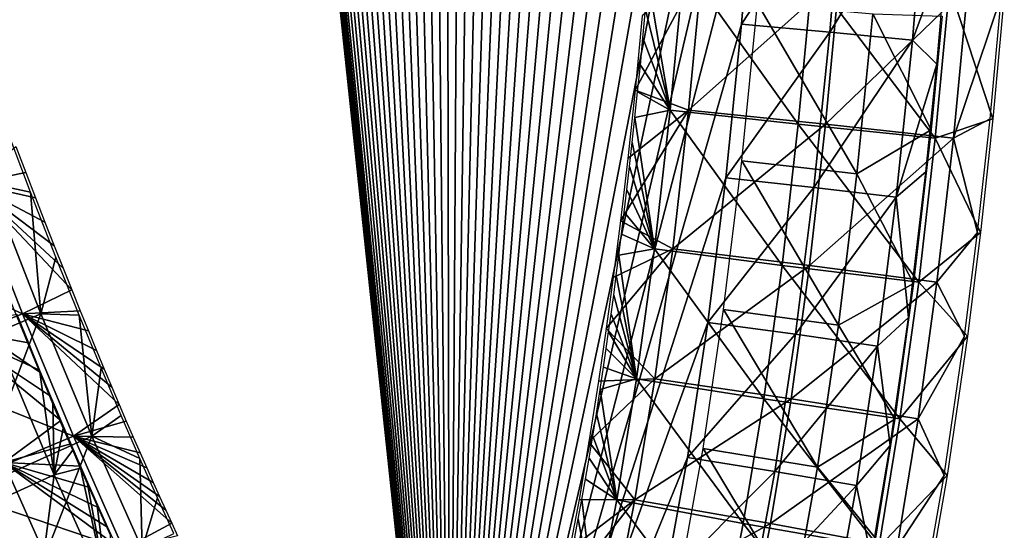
# Model space of a CAD drawing. Header units: millimetres. Extents: x -12 to 310, y -379 to 242.
# Tile 6 of 256: x 152 to 193, y -345 to -324. Entities that reach past the tile are written whole.
import ezdxf

# ---------------------------------------------------------------- set-up
doc = ezdxf.new("R2010")
doc.units = ezdxf.units.MM
doc.header["$LTSCALE"] = 65.185185
for name, color, linetype in [('15', 7, 'CONTINUOUS'), ('17', 7, 'CONTINUOUS'), ('24', 7, 'CONTINUOUS'), ('38', 7, 'CONTINUOUS')]:
    doc.layers.add(name, color=color, linetype=linetype)

msp = doc.modelspace()

# ---------------------------------------------------------------- linework, layer by layer
at = {"layer": '15', "linetype": 'CONTINUOUS'}
for points in [[(181.754, -329.827, -174.894), (182.41, -323.244, -174.944), (186.566, -330.362, -175.261), (181.754, -329.827, -174.894)], [(186.566, -330.362, -175.261), (182.41, -323.244, -174.944), (187.232, -323.677, -175.312), (186.566, -330.362, -175.261)], [(186.566, -330.362, -175.261), (187.232, -323.677, -175.312), (189.675, -328.525, -171.118), (186.566, -330.362, -175.261)], [(189.675, -328.525, -171.118), (187.232, -323.677, -175.312), (190.13, -323.783, -171.153), (189.675, -328.525, -171.118)], [(188.94, -334.945, -171.062), (186.566, -330.362, -175.261), (189.675, -328.525, -171.118), (188.94, -334.945, -171.062)], [(180.996, -336.036, -174.835), (181.754, -329.827, -174.894), (185.794, -336.686, -175.202), (180.996, -336.036, -174.835)], [(185.794, -336.686, -175.202), (181.754, -329.827, -174.894), (186.566, -330.362, -175.261), (185.794, -336.686, -175.202)], [(185.794, -336.686, -175.202), (186.566, -330.362, -175.261), (188.94, -334.945, -171.062), (185.794, -336.686, -175.202)], [(188.159, -340.603, -171.002), (185.794, -336.686, -175.202), (188.94, -334.945, -171.062), (188.159, -340.603, -171.002)], [(151.456, -336.231, -168.18), (151.941, -337.427, -168.218), (148.584, -336.807, -172.344), (151.456, -336.231, -168.18)], [(180.136, -341.835, -174.769), (180.996, -336.036, -174.835), (184.914, -342.618, -175.134), (180.136, -341.835, -174.769)], [(184.914, -342.618, -175.134), (180.996, -336.036, -174.835), (185.794, -336.686, -175.202), (184.914, -342.618, -175.134)], [(152.858, -339.642, -168.288), (153.292, -340.668, -168.322), (148.584, -336.807, -172.344), (152.858, -339.642, -168.288)], [(148.584, -336.807, -172.344), (153.292, -340.668, -168.322), (150.914, -342.423, -172.523), (148.584, -336.807, -172.344)], [(152.408, -338.562, -168.254), (152.858, -339.642, -168.288), (148.584, -336.807, -172.344), (152.408, -338.562, -168.254)], [(151.941, -337.427, -168.218), (152.408, -338.562, -168.254), (148.584, -336.807, -172.344), (151.941, -337.427, -168.218)], [(184.914, -342.618, -175.134), (185.794, -336.686, -175.202), (188.159, -340.603, -171.002), (184.914, -342.618, -175.134)], [(153.292, -340.668, -168.322), (153.71, -341.645, -168.354), (150.914, -342.423, -172.523), (153.292, -340.668, -168.322)], [(187.346, -345.575, -170.939), (184.914, -342.618, -175.134), (188.159, -340.603, -171.002), (187.346, -345.575, -170.939)], [(153.71, -341.645, -168.354), (154.114, -342.575, -168.385), (150.914, -342.423, -172.523), (153.71, -341.645, -168.354)], [(179.178, -347.187, -174.696), (180.136, -341.835, -174.769), (183.928, -348.127, -175.058), (179.178, -347.187, -174.696)], [(183.928, -348.127, -175.058), (180.136, -341.835, -174.769), (184.914, -342.618, -175.134), (183.928, -348.127, -175.058)], [(150.914, -342.423, -172.523), (153.226, -347.605, -172.701), (146.468, -344.344, -172.179), (150.914, -342.423, -172.523)], [(155.243, -345.113, -168.472), (155.595, -345.884, -168.499), (150.914, -342.423, -172.523), (155.243, -345.113, -168.472)], [(150.914, -342.423, -172.523), (155.595, -345.884, -168.499), (153.226, -347.605, -172.701), (150.914, -342.423, -172.523)], [(154.879, -344.306, -168.444), (155.243, -345.113, -168.472), (150.914, -342.423, -172.523), (154.879, -344.306, -168.444)], [(154.503, -343.461, -168.415), (154.879, -344.306, -168.444), (150.914, -342.423, -172.523), (154.503, -343.461, -168.415)], [(154.114, -342.575, -168.385), (154.503, -343.461, -168.415), (150.914, -342.423, -172.523), (154.114, -342.575, -168.385)], [(183.928, -348.127, -175.058), (184.914, -342.618, -175.134), (187.346, -345.575, -170.939), (183.928, -348.127, -175.058)], [(146.468, -344.344, -172.179), (153.226, -347.605, -172.701), (148.837, -349.654, -172.361), (146.468, -344.344, -172.179)]]:
    msp.add_3dface(points, dxfattribs=at)
at = {"layer": '17', "linetype": 'CONTINUOUS'}
for points in [[(179.53, -327.709, -165.32), (180.107, -321.609, -165.364), (177.295, -326.874, -170.915), (179.53, -327.709, -165.32)], [(177.295, -326.874, -170.915), (180.107, -321.609, -165.364), (177.597, -323.767, -170.938), (177.295, -326.874, -170.915)], [(179.53, -327.709, -165.32), (185.845, -322.085, -163.302), (180.107, -321.609, -165.364), (179.53, -327.709, -165.32)], [(185.258, -328.291, -163.257), (185.845, -322.085, -163.302), (179.53, -327.709, -165.32), (185.258, -328.291, -163.257)], [(185.258, -328.291, -163.257), (191.203, -322.561, -166.212), (185.845, -322.085, -163.302), (185.258, -328.291, -163.257)], [(190.606, -328.872, -166.166), (191.203, -322.561, -166.212), (185.258, -328.291, -163.257), (190.606, -328.872, -166.166)], [(190.606, -328.872, -166.166), (192.614, -322.904, -172.097), (191.203, -322.561, -166.212), (190.606, -328.872, -166.166)], [(192.131, -328.073, -172.06), (192.614, -322.904, -172.097), (190.606, -328.872, -166.166), (192.131, -328.073, -172.06)], [(176.99, -329.721, -170.892), (179.53, -327.709, -165.32), (177.295, -326.874, -170.915), (176.99, -329.721, -170.892)], [(178.867, -333.492, -165.269), (179.53, -327.709, -165.32), (176.686, -332.324, -170.868), (178.867, -333.492, -165.269)], [(176.686, -332.324, -170.868), (179.53, -327.709, -165.32), (176.99, -329.721, -170.892), (176.686, -332.324, -170.868)], [(178.867, -333.492, -165.269), (185.258, -328.291, -163.257), (179.53, -327.709, -165.32), (178.867, -333.492, -165.269)], [(150.895, -328.138, -168.886), (150.328, -330.767, -163.075), (152.032, -331.136, -168.973), (150.895, -328.138, -168.886)], [(184.582, -334.191, -163.205), (185.258, -328.291, -163.257), (178.867, -333.492, -165.269), (184.582, -334.191, -163.205)], [(184.582, -334.191, -163.205), (190.606, -328.872, -166.166), (185.258, -328.291, -163.257), (184.582, -334.191, -163.205)], [(191.615, -332.812, -172.021), (192.131, -328.073, -172.06), (190.606, -328.872, -166.166), (191.615, -332.812, -172.021)], [(189.915, -334.889, -166.113), (190.606, -328.872, -166.166), (184.582, -334.191, -163.205), (189.915, -334.889, -166.113)], [(189.915, -334.889, -166.113), (191.615, -332.812, -172.021), (190.606, -328.872, -166.166), (189.915, -334.889, -166.113)], [(150.328, -330.767, -163.075), (147.495, -338.312, -160.354), (152.464, -336.216, -163.239), (150.328, -330.767, -163.075)], [(150.328, -330.767, -163.075), (152.464, -336.216, -163.239), (152.032, -331.136, -168.973), (150.328, -330.767, -163.075)], [(152.032, -331.136, -168.973), (152.464, -336.216, -163.239), (153.087, -333.837, -169.054), (152.032, -331.136, -168.973)], [(176.385, -334.697, -170.845), (178.867, -333.492, -165.269), (176.686, -332.324, -170.868), (176.385, -334.697, -170.845)], [(191.072, -337.146, -171.979), (191.615, -332.812, -172.021), (189.915, -334.889, -166.113), (191.072, -337.146, -171.979)], [(178.119, -338.927, -165.212), (178.867, -333.492, -165.269), (176.094, -336.826, -170.823), (178.119, -338.927, -165.212)], [(176.094, -336.826, -170.823), (178.867, -333.492, -165.269), (176.385, -334.697, -170.845), (176.094, -336.826, -170.823)], [(178.119, -338.927, -165.212), (184.582, -334.191, -163.205), (178.867, -333.492, -165.269), (178.119, -338.927, -165.212)], [(153.087, -333.837, -169.054), (152.464, -336.216, -163.239), (154.066, -336.272, -169.129), (153.087, -333.837, -169.054)], [(183.816, -339.759, -163.146), (184.582, -334.191, -163.205), (178.119, -338.927, -165.212), (183.816, -339.759, -163.146)], [(183.816, -339.759, -163.146), (189.915, -334.889, -166.113), (184.582, -334.191, -163.205), (183.816, -339.759, -163.146)], [(189.131, -340.591, -166.053), (189.915, -334.889, -166.113), (183.816, -339.759, -163.146), (189.131, -340.591, -166.053)], [(189.131, -340.591, -166.053), (191.072, -337.146, -171.979), (189.915, -334.889, -166.113), (189.131, -340.591, -166.053)], [(147.495, -338.312, -160.354), (149.668, -343.526, -160.521), (152.464, -336.216, -163.239), (147.495, -338.312, -160.354)], [(152.464, -336.216, -163.239), (149.668, -343.526, -160.521), (154.588, -341.313, -163.403), (152.464, -336.216, -163.239)], [(152.464, -336.216, -163.239), (154.588, -341.313, -163.403), (154.066, -336.272, -169.129), (152.464, -336.216, -163.239)], [(154.066, -336.272, -169.129), (154.588, -341.313, -163.403), (154.973, -338.47, -169.199), (154.066, -336.272, -169.129)], [(175.772, -339.026, -170.798), (178.119, -338.927, -165.212), (176.094, -336.826, -170.823), (175.772, -339.026, -170.798)], [(190.219, -342.964, -171.913), (191.072, -337.146, -171.979), (189.131, -340.591, -166.053), (190.219, -342.964, -171.913)], [(154.973, -338.47, -169.199), (154.588, -341.313, -163.403), (155.816, -340.457, -169.264), (154.973, -338.47, -169.199)], [(177.29, -343.983, -165.148), (178.119, -338.927, -165.212), (175.369, -341.558, -170.767), (177.29, -343.983, -165.148)], [(175.369, -341.558, -170.767), (178.119, -338.927, -165.212), (175.772, -339.026, -170.798), (175.369, -341.558, -170.767)], [(177.29, -343.983, -165.148), (183.816, -339.759, -163.146), (178.119, -338.927, -165.212), (177.29, -343.983, -165.148)], [(182.961, -344.968, -163.08), (183.816, -339.759, -163.146), (177.29, -343.983, -165.148), (182.961, -344.968, -163.08)], [(182.961, -344.968, -163.08), (189.131, -340.591, -166.053), (183.816, -339.759, -163.146), (182.961, -344.968, -163.08)], [(155.816, -340.457, -169.264), (154.588, -341.313, -163.403), (156.601, -342.259, -169.324), (155.816, -340.457, -169.264)], [(188.252, -345.954, -165.985), (189.131, -340.591, -166.053), (182.961, -344.968, -163.08), (188.252, -345.954, -165.985)], [(188.252, -345.954, -165.985), (190.219, -342.964, -171.913), (189.131, -340.591, -166.053), (188.252, -345.954, -165.985)], [(149.668, -343.526, -160.521), (151.83, -348.378, -160.687), (154.588, -341.313, -163.403), (149.668, -343.526, -160.521)], [(154.588, -341.313, -163.403), (151.83, -348.378, -160.687), (156.69, -346.03, -163.564), (154.588, -341.313, -163.403)], [(154.588, -341.313, -163.403), (156.69, -346.03, -163.564), (156.601, -342.259, -169.324), (154.588, -341.313, -163.403)], [(174.953, -343.96, -170.735), (177.29, -343.983, -165.148), (175.369, -341.558, -170.767), (174.953, -343.96, -170.735)], [(156.601, -342.259, -169.324), (156.69, -346.03, -163.564), (157.333, -343.899, -169.38), (156.601, -342.259, -169.324)], [(189.33, -348.054, -171.845), (190.219, -342.964, -171.913), (188.252, -345.954, -165.985), (189.33, -348.054, -171.845)], [(149.668, -343.526, -160.521), (146.588, -350.727, -162.782), (151.83, -348.378, -160.687), (149.668, -343.526, -160.521)], [(157.333, -343.899, -169.38), (156.69, -346.03, -163.564), (158.014, -345.387, -169.433), (157.333, -343.899, -169.38)], [(176.384, -348.626, -165.078), (177.29, -343.983, -165.148), (174.177, -347.939, -170.675), (176.384, -348.626, -165.078)], [(174.177, -347.939, -170.675), (177.29, -343.983, -165.148), (174.556, -346.072, -170.704), (174.177, -347.939, -170.675)], [(174.556, -346.072, -170.704), (177.29, -343.983, -165.148), (174.953, -343.96, -170.735), (174.556, -346.072, -170.704)], [(176.384, -348.626, -165.078), (182.961, -344.968, -163.08), (177.29, -343.983, -165.148), (176.384, -348.626, -165.078)], [(182.02, -349.793, -163.008), (182.961, -344.968, -163.08), (176.384, -348.626, -165.078), (182.02, -349.793, -163.008)], [(182.02, -349.793, -163.008), (188.252, -345.954, -165.985), (182.961, -344.968, -163.08), (182.02, -349.793, -163.008)]]:
    msp.add_3dface(points, dxfattribs=at)
at = {"layer": '24', "linetype": 'CONTINUOUS'}
for points in [[(132.097, 3.945, -163.234), (130.444, 3.996, -166.88), (169.553, -366.548, -169.584), (132.097, 3.945, -163.234)], [(169.553, -366.548, -169.584), (130.444, 3.996, -166.88), (169.555, -366.549, -169.583), (169.553, -366.548, -169.584)], [(131.965, -2.477, -163.223), (132.097, 3.945, -163.234), (169.553, -366.548, -169.584), (131.965, -2.477, -163.223)], [(132.037, -8.771, -163.228), (131.965, -2.477, -163.223), (169.553, -366.548, -169.584), (132.037, -8.771, -163.228)], [(132.304, -14.949, -163.249), (132.037, -8.771, -163.228), (169.553, -366.548, -169.584), (132.304, -14.949, -163.249)], [(132.755, -21.02, -163.283), (132.304, -14.949, -163.249), (169.553, -366.548, -169.584), (132.755, -21.02, -163.283)], [(133.378, -26.994, -163.33), (132.755, -21.02, -163.283), (169.553, -366.548, -169.584), (133.378, -26.994, -163.33)], [(134.162, -32.882, -163.391), (133.378, -26.994, -163.33), (169.553, -366.548, -169.584), (134.162, -32.882, -163.391)], [(135.098, -38.693, -163.462), (134.162, -32.882, -163.391), (169.553, -366.548, -169.584), (135.098, -38.693, -163.462)], [(136.175, -44.437, -163.545), (135.098, -38.693, -163.462), (169.553, -366.548, -169.584), (136.175, -44.437, -163.545)], [(137.381, -50.126, -163.637), (136.175, -44.437, -163.545), (169.553, -366.548, -169.584), (137.381, -50.126, -163.637)], [(138.705, -55.768, -163.739), (137.381, -50.126, -163.637), (169.553, -366.548, -169.584), (138.705, -55.768, -163.739)], [(140.138, -61.376, -163.849), (138.705, -55.768, -163.739), (169.553, -366.548, -169.584), (140.138, -61.376, -163.849)], [(141.668, -66.96, -163.966), (140.138, -61.376, -163.849), (169.553, -366.548, -169.584), (141.668, -66.96, -163.966)], [(143.283, -72.53, -164.09), (141.668, -66.96, -163.966), (169.553, -366.548, -169.584), (143.283, -72.53, -164.09)], [(144.975, -78.097, -164.22), (143.283, -72.53, -164.09), (169.553, -366.548, -169.584), (144.975, -78.097, -164.22)], [(146.731, -83.674, -164.354), (144.975, -78.097, -164.22), (169.553, -366.548, -169.584), (146.731, -83.674, -164.354)], [(148.542, -89.27, -164.493), (146.731, -83.674, -164.354), (169.553, -366.548, -169.584), (148.542, -89.27, -164.493)], [(150.398, -94.897, -164.636), (148.542, -89.27, -164.493), (169.553, -366.548, -169.584), (150.398, -94.897, -164.636)], [(152.287, -100.565, -164.781), (150.398, -94.897, -164.636), (169.553, -366.548, -169.584), (152.287, -100.565, -164.781)], [(154.2, -106.287, -164.927), (152.287, -100.565, -164.781), (169.553, -366.548, -169.584), (154.2, -106.287, -164.927)], [(156.126, -112.073, -165.075), (154.2, -106.287, -164.927), (169.553, -366.548, -169.584), (156.126, -112.073, -165.075)], [(158.056, -117.935, -165.223), (156.126, -112.073, -165.075), (169.553, -366.548, -169.584), (158.056, -117.935, -165.223)], [(159.979, -123.883, -165.371), (158.056, -117.935, -165.223), (169.553, -366.548, -169.584), (159.979, -123.883, -165.371)], [(161.885, -129.93, -165.517), (159.979, -123.883, -165.371), (169.553, -366.548, -169.584), (161.885, -129.93, -165.517)], [(163.765, -136.086, -165.661), (161.885, -129.93, -165.517), (169.553, -366.548, -169.584), (163.765, -136.086, -165.661)], [(165.608, -142.363, -165.803), (163.765, -136.086, -165.661), (169.553, -366.548, -169.584), (165.608, -142.363, -165.803)], [(167.404, -148.771, -165.94), (165.608, -142.363, -165.803), (169.553, -366.548, -169.584), (167.404, -148.771, -165.94)], [(169.143, -155.324, -166.074), (167.404, -148.771, -165.94), (169.553, -366.548, -169.584), (169.143, -155.324, -166.074)], [(170.816, -162.031, -166.202), (169.143, -155.324, -166.074), (169.553, -366.548, -169.584), (170.816, -162.031, -166.202)], [(172.413, -168.904, -166.325), (170.816, -162.031, -166.202), (169.553, -366.548, -169.584), (172.413, -168.904, -166.325)], [(173.923, -175.954, -166.44), (172.413, -168.904, -166.325), (169.553, -366.548, -169.584), (173.923, -175.954, -166.44)], [(175.336, -183.193, -166.549), (173.923, -175.954, -166.44), (169.553, -366.548, -169.584), (175.336, -183.193, -166.549)], [(176.643, -190.634, -166.649), (175.336, -183.193, -166.549), (169.553, -366.548, -169.584), (176.643, -190.634, -166.649)], [(177.836, -198.284, -166.74), (176.643, -190.634, -166.649), (169.553, -366.548, -169.584), (177.836, -198.284, -166.74)], [(178.913, -206.121, -166.823), (177.836, -198.284, -166.74), (169.553, -366.548, -169.584), (178.913, -206.121, -166.823)], [(179.876, -214.116, -166.897), (178.913, -206.121, -166.823), (169.553, -366.548, -169.584), (179.876, -214.116, -166.897)], [(180.725, -222.233, -166.962), (179.876, -214.116, -166.897), (169.553, -366.548, -169.584), (180.725, -222.233, -166.962)], [(181.46, -230.441, -167.018), (180.725, -222.233, -166.962), (169.553, -366.548, -169.584), (181.46, -230.441, -167.018)], [(182.082, -238.707, -167.065), (181.46, -230.441, -167.018), (169.553, -366.548, -169.584), (182.082, -238.707, -167.065)], [(182.593, -246.997, -167.104), (182.082, -238.707, -167.065), (169.553, -366.548, -169.584), (182.593, -246.997, -167.104)], [(182.993, -255.281, -167.135), (182.593, -246.997, -167.104), (169.553, -366.548, -169.584), (182.993, -255.281, -167.135)], [(183.283, -263.525, -167.157), (182.993, -255.281, -167.135), (169.553, -366.548, -169.584), (183.283, -263.525, -167.157)], [(183.463, -271.696, -167.17), (183.283, -263.525, -167.157), (169.553, -366.548, -169.584), (183.463, -271.696, -167.17)], [(183.535, -279.762, -167.176), (183.463, -271.696, -167.17), (169.553, -366.548, -169.584), (183.535, -279.762, -167.176)], [(183.5, -287.691, -167.173), (183.535, -279.762, -167.176), (169.553, -366.548, -169.584), (183.5, -287.691, -167.173)], [(183.358, -295.449, -167.161), (183.5, -287.691, -167.173), (169.553, -366.548, -169.584), (183.358, -295.449, -167.161)], [(183.111, -303.004, -167.142), (183.358, -295.449, -167.161), (169.553, -366.548, -169.584), (183.111, -303.004, -167.142)], [(182.759, -310.323, -167.115), (183.111, -303.004, -167.142), (169.553, -366.548, -169.584), (182.759, -310.323, -167.115)], [(182.304, -317.373, -167.08), (182.759, -310.323, -167.115), (169.553, -366.548, -169.584), (182.304, -317.373, -167.08)], [(181.748, -324.12, -167.036), (182.304, -317.373, -167.08), (169.553, -366.548, -169.584), (181.748, -324.12, -167.036)], [(182.304, -317.373, -167.08), (181.748, -324.12, -167.036), (185.997, -317.637, -165.821), (182.304, -317.373, -167.08)], [(185.997, -317.637, -165.821), (181.748, -324.12, -167.036), (185.434, -324.452, -165.778), (185.997, -317.637, -165.821)], [(185.997, -317.637, -165.821), (185.434, -324.452, -165.778), (189.453, -317.9, -167.6), (185.997, -317.637, -165.821)], [(189.453, -317.9, -167.6), (185.434, -324.452, -165.778), (188.885, -324.783, -167.557), (189.453, -317.9, -167.6)], [(189.453, -317.9, -167.6), (188.885, -324.783, -167.557), (190.345, -320.853, -171.485), (189.453, -317.9, -167.6)], [(190.345, -320.853, -171.485), (188.885, -324.783, -167.557), (189.913, -325.78, -171.452), (190.345, -320.853, -171.485)], [(181.09, -330.531, -166.986), (181.748, -324.12, -167.036), (169.553, -366.548, -169.584), (181.09, -330.531, -166.986)], [(181.748, -324.12, -167.036), (181.09, -330.531, -166.986), (185.434, -324.452, -165.778), (181.748, -324.12, -167.036)], [(185.434, -324.452, -165.778), (181.09, -330.531, -166.986), (184.768, -330.937, -165.726), (185.434, -324.452, -165.778)], [(185.434, -324.452, -165.778), (184.768, -330.937, -165.726), (188.885, -324.783, -167.557), (185.434, -324.452, -165.778)], [(188.885, -324.783, -167.557), (184.768, -330.937, -165.726), (188.213, -331.344, -167.505), (188.885, -324.783, -167.557)], [(188.885, -324.783, -167.557), (188.213, -331.344, -167.505), (189.913, -325.78, -171.452), (188.885, -324.783, -167.557)], [(189.913, -325.78, -171.452), (188.213, -331.344, -167.505), (189.453, -330.286, -171.416), (189.913, -325.78, -171.452)], [(189.453, -330.286, -171.416), (188.213, -331.344, -167.505), (188.723, -336.365, -171.36), (189.453, -330.286, -171.416)], [(180.335, -336.571, -166.927), (181.09, -330.531, -166.986), (169.553, -366.548, -169.584), (180.335, -336.571, -166.927)], [(181.09, -330.531, -166.986), (180.335, -336.571, -166.927), (184.768, -330.937, -165.726), (181.09, -330.531, -166.986)], [(184.768, -330.937, -165.726), (180.335, -336.571, -166.927), (184.001, -337.063, -165.667), (184.768, -330.937, -165.726)], [(184.768, -330.937, -165.726), (184.001, -337.063, -165.667), (188.213, -331.344, -167.505), (184.768, -330.937, -165.726)], [(188.213, -331.344, -167.505), (184.001, -337.063, -165.667), (187.435, -337.554, -167.446), (188.213, -331.344, -167.505)], [(188.213, -331.344, -167.505), (187.435, -337.554, -167.446), (188.723, -336.365, -171.36), (188.213, -331.344, -167.505)], [(151.098, -335.426, -168.468), (150.731, -337.504, -164.646), (152.41, -338.651, -168.569), (151.098, -335.426, -168.468)], [(179.482, -342.205, -166.861), (180.335, -336.571, -166.927), (169.553, -366.548, -169.584), (179.482, -342.205, -166.861)], [(180.335, -336.571, -166.927), (179.482, -342.205, -166.861), (184.001, -337.063, -165.667), (180.335, -336.571, -166.927)], [(188.723, -336.365, -171.36), (187.435, -337.554, -167.446), (187.955, -341.708, -171.301), (188.723, -336.365, -171.36)], [(184.001, -337.063, -165.667), (179.482, -342.205, -166.861), (183.133, -342.795, -165.601), (184.001, -337.063, -165.667)], [(184.001, -337.063, -165.667), (183.133, -342.795, -165.601), (187.435, -337.554, -167.446), (184.001, -337.063, -165.667)], [(153.012, -342.93, -164.821), (150.731, -337.504, -164.646), (149.857, -344.364, -163.043), (153.012, -342.93, -164.821)], [(150.731, -337.504, -164.646), (153.012, -342.93, -164.821), (152.41, -338.651, -168.569), (150.731, -337.504, -164.646)], [(187.435, -337.554, -167.446), (183.133, -342.795, -165.601), (186.553, -343.386, -167.378), (187.435, -337.554, -167.446)], [(187.435, -337.554, -167.446), (186.553, -343.386, -167.378), (187.955, -341.708, -171.301), (187.435, -337.554, -167.446)], [(152.41, -338.651, -168.569), (153.012, -342.93, -164.821), (152.959, -339.964, -168.611), (152.41, -338.651, -168.569)], [(152.959, -339.964, -168.611), (153.012, -342.93, -164.821), (153.395, -340.991, -168.644), (152.959, -339.964, -168.611)], [(153.395, -340.991, -168.644), (153.012, -342.93, -164.821), (153.789, -341.908, -168.675), (153.395, -340.991, -168.644)], [(153.789, -341.908, -168.675), (153.012, -342.93, -164.821), (154.112, -342.652, -168.7), (153.789, -341.908, -168.675)], [(187.955, -341.708, -171.301), (186.553, -343.386, -167.378), (187.162, -346.407, -171.24), (187.955, -341.708, -171.301)], [(178.537, -347.396, -166.788), (179.482, -342.205, -166.861), (169.553, -366.548, -169.584), (178.537, -347.396, -166.788)], [(179.482, -342.205, -166.861), (178.537, -347.396, -166.788), (183.133, -342.795, -165.601), (179.482, -342.205, -166.861)], [(153.012, -342.93, -164.821), (155.271, -347.926, -164.995), (154.112, -342.652, -168.7), (153.012, -342.93, -164.821)], [(154.112, -342.652, -168.7), (155.271, -347.926, -164.995), (154.404, -343.315, -168.722), (154.112, -342.652, -168.7)], [(183.133, -342.795, -165.601), (178.537, -347.396, -166.788), (182.166, -348.103, -165.526), (183.133, -342.795, -165.601)], [(183.133, -342.795, -165.601), (182.166, -348.103, -165.526), (186.553, -343.386, -167.378), (183.133, -342.795, -165.601)], [(152.159, -349.455, -163.22), (153.012, -342.93, -164.821), (149.857, -344.364, -163.043), (152.159, -349.455, -163.22)], [(155.271, -347.926, -164.995), (153.012, -342.93, -164.821), (152.159, -349.455, -163.22), (155.271, -347.926, -164.995)], [(154.404, -343.315, -168.722), (155.271, -347.926, -164.995), (154.806, -344.219, -168.753), (154.404, -343.315, -168.722)], [(186.553, -343.386, -167.378), (182.166, -348.103, -165.526), (185.565, -348.81, -167.302), (186.553, -343.386, -167.378)], [(186.553, -343.386, -167.378), (185.565, -348.81, -167.302), (187.162, -346.407, -171.24), (186.553, -343.386, -167.378)], [(152.159, -349.455, -163.22), (149.857, -344.364, -163.043), (148.792, -350.993, -164.48), (152.159, -349.455, -163.22)], [(154.806, -344.219, -168.753), (155.271, -347.926, -164.995), (155.365, -345.459, -168.796), (154.806, -344.219, -168.753)]]:
    msp.add_3dface(points, dxfattribs=at)
at = {"layer": '38', "linetype": 'CONTINUOUS'}
for points in [[(178.768, -327.71, -175.304), (177.846, -322.287, -169.456), (179.345, -321.609, -175.348), (178.768, -327.71, -175.304)], [(178.768, -327.71, -175.304), (179.345, -321.609, -175.348), (184.115, -328.291, -178.213), (178.768, -327.71, -175.304)], [(184.115, -328.291, -178.213), (179.345, -321.609, -175.348), (184.702, -322.085, -178.258), (184.115, -328.291, -178.213)], [(184.115, -328.291, -178.213), (184.702, -322.085, -178.258), (189.843, -328.872, -176.15), (184.115, -328.291, -178.213)], [(189.843, -328.872, -176.15), (184.702, -322.085, -178.258), (190.44, -322.561, -176.196), (189.843, -328.872, -176.15)], [(177.737, -323.504, -169.447), (177.846, -322.287, -169.456), (178.768, -327.71, -175.304), (177.737, -323.504, -169.447)], [(189.843, -328.872, -176.15), (190.44, -322.561, -176.196), (192.246, -328.073, -170.568), (189.843, -328.872, -176.15)], [(192.246, -328.073, -170.568), (190.44, -322.561, -176.196), (192.729, -322.903, -170.605), (192.246, -328.073, -170.568)], [(177.626, -324.685, -169.439), (177.737, -323.504, -169.447), (178.768, -327.71, -175.304), (177.626, -324.685, -169.439)], [(177.516, -325.829, -169.43), (177.626, -324.685, -169.439), (178.768, -327.71, -175.304), (177.516, -325.829, -169.43)], [(177.404, -326.937, -169.422), (177.516, -325.829, -169.43), (178.768, -327.71, -175.304), (177.404, -326.937, -169.422)], [(177.292, -328.011, -169.413), (177.404, -326.937, -169.422), (178.768, -327.71, -175.304), (177.292, -328.011, -169.413)], [(178.104, -333.493, -175.253), (177.292, -328.011, -169.413), (178.768, -327.71, -175.304), (178.104, -333.493, -175.253)], [(178.104, -333.493, -175.253), (178.768, -327.71, -175.304), (183.438, -334.191, -178.161), (178.104, -333.493, -175.253)], [(183.438, -334.191, -178.161), (178.768, -327.71, -175.304), (184.115, -328.291, -178.213), (183.438, -334.191, -178.161)], [(177.18, -329.05, -169.405), (177.292, -328.011, -169.413), (178.104, -333.493, -175.253), (177.18, -329.05, -169.405)], [(183.438, -334.191, -178.161), (184.115, -328.291, -178.213), (189.153, -334.89, -176.097), (183.438, -334.191, -178.161)], [(189.153, -334.89, -176.097), (184.115, -328.291, -178.213), (189.843, -328.872, -176.15), (189.153, -334.89, -176.097)], [(191.73, -332.812, -170.528), (189.843, -328.872, -176.15), (192.246, -328.073, -170.568), (191.73, -332.812, -170.528)], [(151.415, -329.217, -167.424), (151.831, -330.314, -167.456), (149.556, -330.769, -173.058), (151.415, -329.217, -167.424)], [(177.068, -330.055, -169.396), (177.18, -329.05, -169.405), (178.104, -333.493, -175.253), (177.068, -330.055, -169.396)], [(189.153, -334.89, -176.097), (189.843, -328.872, -176.15), (191.73, -332.812, -170.528), (189.153, -334.89, -176.097)], [(176.956, -331.028, -169.387), (177.068, -330.055, -169.396), (178.104, -333.493, -175.253), (176.956, -331.028, -169.387)], [(151.831, -330.314, -167.456), (152.237, -331.37, -167.487), (149.556, -330.769, -173.058), (151.831, -330.314, -167.456)], [(149.556, -330.769, -173.058), (151.692, -336.217, -173.223), (144.163, -332.762, -175.142), (149.556, -330.769, -173.058)], [(153.388, -334.306, -167.576), (153.751, -335.213, -167.604), (149.556, -330.769, -173.058), (153.388, -334.306, -167.576)], [(149.556, -330.769, -173.058), (153.751, -335.213, -167.604), (151.692, -336.217, -173.223), (149.556, -330.769, -173.058)], [(153.015, -333.364, -167.547), (153.388, -334.306, -167.576), (149.556, -330.769, -173.058), (153.015, -333.364, -167.547)], [(152.631, -332.387, -167.518), (153.015, -333.364, -167.547), (149.556, -330.769, -173.058), (152.631, -332.387, -167.518)], [(152.237, -331.37, -167.487), (152.631, -332.387, -167.518), (149.556, -330.769, -173.058), (152.237, -331.37, -167.487)], [(176.844, -331.969, -169.379), (176.956, -331.028, -169.387), (178.104, -333.493, -175.253), (176.844, -331.969, -169.379)], [(176.733, -332.879, -169.37), (176.844, -331.969, -169.379), (178.104, -333.493, -175.253), (176.733, -332.879, -169.37)], [(144.163, -332.762, -175.142), (151.692, -336.217, -173.223), (146.34, -338.314, -175.309), (144.163, -332.762, -175.142)], [(176.622, -333.758, -169.362), (176.733, -332.879, -169.37), (178.104, -333.493, -175.253), (176.622, -333.758, -169.362)], [(191.187, -337.146, -170.486), (189.153, -334.89, -176.097), (191.73, -332.812, -170.528), (191.187, -337.146, -170.486)], [(176.512, -334.608, -169.353), (176.622, -333.758, -169.362), (177.357, -338.928, -175.195), (176.512, -334.608, -169.353)], [(177.357, -338.928, -175.195), (176.622, -333.758, -169.362), (178.104, -333.493, -175.253), (177.357, -338.928, -175.195)], [(177.357, -338.928, -175.195), (178.104, -333.493, -175.253), (182.672, -339.76, -178.102), (177.357, -338.928, -175.195)], [(182.672, -339.76, -178.102), (178.104, -333.493, -175.253), (183.438, -334.191, -178.161), (182.672, -339.76, -178.102)], [(182.672, -339.76, -178.102), (183.438, -334.191, -178.161), (188.368, -340.591, -176.036), (182.672, -339.76, -178.102)], [(188.368, -340.591, -176.036), (183.438, -334.191, -178.161), (189.153, -334.89, -176.097), (188.368, -340.591, -176.036)], [(176.403, -335.428, -169.345), (176.512, -334.608, -169.353), (177.357, -338.928, -175.195), (176.403, -335.428, -169.345)], [(188.368, -340.591, -176.036), (189.153, -334.89, -176.097), (191.187, -337.146, -170.486), (188.368, -340.591, -176.036)], [(153.751, -335.213, -167.604), (154.104, -336.085, -167.631), (151.692, -336.217, -173.223), (153.751, -335.213, -167.604)], [(176.295, -336.22, -169.337), (176.403, -335.428, -169.345), (177.357, -338.928, -175.195), (176.295, -336.22, -169.337)], [(151.692, -336.217, -173.223), (153.816, -341.315, -173.386), (146.34, -338.314, -175.309), (151.692, -336.217, -173.223)], [(154.104, -336.085, -167.631), (154.447, -336.926, -167.657), (151.692, -336.217, -173.223), (154.104, -336.085, -167.631)], [(155.423, -339.267, -167.732), (155.731, -339.991, -167.756), (151.692, -336.217, -173.223), (155.423, -339.267, -167.732)], [(151.692, -336.217, -173.223), (155.731, -339.991, -167.756), (153.816, -341.315, -173.386), (151.692, -336.217, -173.223)], [(155.106, -338.515, -167.708), (155.423, -339.267, -167.732), (151.692, -336.217, -173.223), (155.106, -338.515, -167.708)], [(154.781, -337.735, -167.683), (155.106, -338.515, -167.708), (151.692, -336.217, -173.223), (154.781, -337.735, -167.683)], [(154.447, -336.926, -167.657), (154.781, -337.735, -167.683), (151.692, -336.217, -173.223), (154.447, -336.926, -167.657)], [(176.19, -336.965, -169.329), (176.295, -336.22, -169.337), (177.357, -338.928, -175.195), (176.19, -336.965, -169.329)], [(176.09, -337.662, -169.321), (176.19, -336.965, -169.329), (177.357, -338.928, -175.195), (176.09, -337.662, -169.321)], [(190.334, -342.963, -170.421), (188.368, -340.591, -176.036), (191.187, -337.146, -170.486), (190.334, -342.963, -170.421)], [(175.975, -338.439, -169.312), (176.09, -337.662, -169.321), (177.357, -338.928, -175.195), (175.975, -338.439, -169.312)], [(146.34, -338.314, -175.309), (153.816, -341.315, -173.386), (148.513, -343.529, -175.476), (146.34, -338.314, -175.309)], [(175.834, -339.371, -169.301), (175.975, -338.439, -169.312), (177.357, -338.928, -175.195), (175.834, -339.371, -169.301)], [(176.528, -343.983, -175.132), (175.834, -339.371, -169.301), (177.357, -338.928, -175.195), (176.528, -343.983, -175.132)], [(176.528, -343.983, -175.132), (177.357, -338.928, -175.195), (181.818, -344.969, -178.037), (176.528, -343.983, -175.132)], [(181.818, -344.969, -178.037), (177.357, -338.928, -175.195), (182.672, -339.76, -178.102), (181.818, -344.969, -178.037)], [(175.678, -340.367, -169.289), (175.834, -339.371, -169.301), (176.528, -343.983, -175.132), (175.678, -340.367, -169.289)], [(181.818, -344.969, -178.037), (182.672, -339.76, -178.102), (187.489, -345.955, -175.969), (181.818, -344.969, -178.037)], [(187.489, -345.955, -175.969), (182.672, -339.76, -178.102), (188.368, -340.591, -176.036), (187.489, -345.955, -175.969)], [(155.731, -339.991, -167.756), (156.031, -340.69, -167.779), (153.816, -341.315, -173.386), (155.731, -339.991, -167.756)], [(156.031, -340.69, -167.779), (156.323, -341.364, -167.801), (153.816, -341.315, -173.386), (156.031, -340.69, -167.779)], [(175.524, -341.317, -169.277), (175.678, -340.367, -169.289), (176.528, -343.983, -175.132), (175.524, -341.317, -169.277)], [(187.489, -345.955, -175.969), (188.368, -340.591, -176.036), (190.334, -342.963, -170.421), (187.489, -345.955, -175.969)], [(153.816, -341.315, -173.386), (155.918, -346.032, -173.547), (148.513, -343.529, -175.476), (153.816, -341.315, -173.386)], [(157.677, -344.406, -167.905), (157.929, -344.955, -167.925), (153.816, -341.315, -173.386), (157.677, -344.406, -167.905)], [(153.816, -341.315, -173.386), (157.929, -344.955, -167.925), (155.918, -346.032, -173.547), (153.816, -341.315, -173.386)], [(157.419, -343.838, -167.886), (157.677, -344.406, -167.905), (153.816, -341.315, -173.386), (157.419, -343.838, -167.886)], [(157.155, -343.25, -167.865), (157.419, -343.838, -167.886), (153.816, -341.315, -173.386), (157.155, -343.25, -167.865)], [(156.885, -342.643, -167.845), (157.155, -343.25, -167.865), (153.816, -341.315, -173.386), (156.885, -342.643, -167.845)], [(156.607, -342.015, -167.823), (156.885, -342.643, -167.845), (153.816, -341.315, -173.386), (156.607, -342.015, -167.823)], [(156.323, -341.364, -167.801), (156.607, -342.015, -167.823), (153.816, -341.315, -173.386), (156.323, -341.364, -167.801)], [(175.371, -342.235, -169.266), (175.524, -341.317, -169.277), (176.528, -343.983, -175.132), (175.371, -342.235, -169.266)], [(175.218, -343.121, -169.254), (175.371, -342.235, -169.266), (176.528, -343.983, -175.132), (175.218, -343.121, -169.254)], [(175.068, -343.964, -169.242), (175.218, -343.121, -169.254), (176.528, -343.983, -175.132), (175.068, -343.964, -169.242)], [(189.445, -348.054, -170.352), (187.489, -345.955, -175.969), (190.334, -342.963, -170.421), (189.445, -348.054, -170.352)], [(148.513, -343.529, -175.476), (155.918, -346.032, -173.547), (150.675, -348.381, -175.643), (148.513, -343.529, -175.476)], [(174.92, -344.769, -169.231), (175.068, -343.964, -169.242), (175.622, -348.627, -175.062), (174.92, -344.769, -169.231)], [(175.622, -348.627, -175.062), (175.068, -343.964, -169.242), (176.528, -343.983, -175.132), (175.622, -348.627, -175.062)], [(175.622, -348.627, -175.062), (176.528, -343.983, -175.132), (180.876, -349.794, -177.964), (175.622, -348.627, -175.062)], [(180.876, -349.794, -177.964), (176.528, -343.983, -175.132), (181.818, -344.969, -178.037), (180.876, -349.794, -177.964)], [(174.774, -345.54, -169.22), (174.92, -344.769, -169.231), (175.622, -348.627, -175.062), (174.774, -345.54, -169.22)], [(157.929, -344.955, -167.925), (158.171, -345.48, -167.943), (155.918, -346.032, -173.547), (157.929, -344.955, -167.925)], [(180.876, -349.794, -177.964), (181.818, -344.969, -178.037), (186.512, -350.961, -175.894), (180.876, -349.794, -177.964)], [(186.512, -350.961, -175.894), (181.818, -344.969, -178.037), (187.489, -345.955, -175.969), (186.512, -350.961, -175.894)]]:
    msp.add_3dface(points, dxfattribs=at)

doc.saveas('drawing.dxf')
